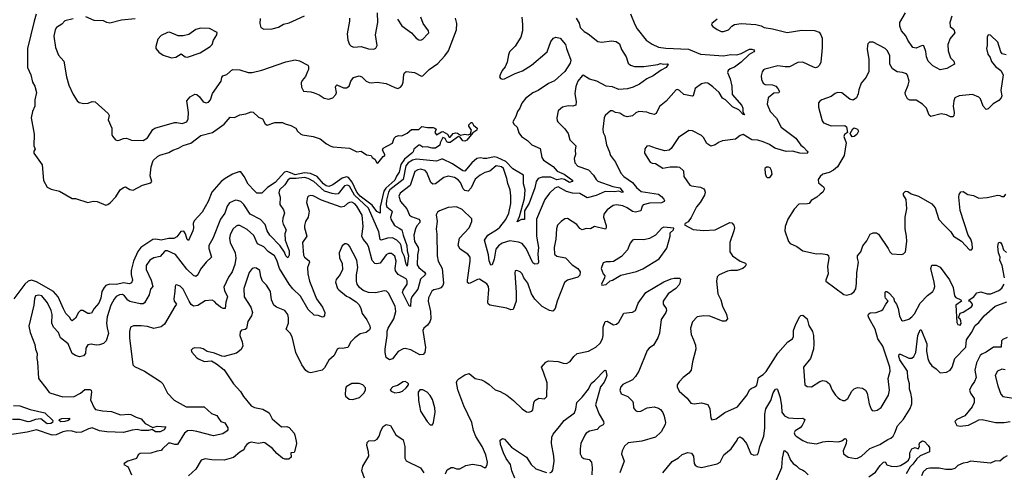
# Model space of a CAD drawing. Extents: x 2199565 to 2323334, y 894172 to 1018966.
# Tile 116 of 256: x 2288784 to 2298188, y 909840 to 914161. Entities that reach past the tile are written whole.
import ezdxf

# ---------------------------------------------------------------- set-up
doc = ezdxf.new("R2010")
doc.units = 0

msp = doc.modelspace()

# ---------------------------------------------------------------- linework, layer by layer
at = {"layer": '0CON10XD'}
for points in [[(2288941.8, 914215), (2288922.6, 914147.4), (2288859.1, 913885), (2288859.2, 913705), (2288890, 913635), (2288905.6, 913565.6), (2288927.5, 913525), (2288942.5, 913465), (2288928.6, 913395), (2288927.1, 913335), (2288907.1, 913285), (2288892.5, 913225), (2288923, 913067), (2288918.8, 912955), (2288930, 912925), (2288918.8, 912905), (2288918.8, 912885), (2288998.8, 912775), (2289010, 912625), (2289045, 912562.5), (2289085, 912543.3), (2289162.5, 912525), (2289285, 912453.8), (2289316.7, 912453.3), (2289435, 912416), (2289485, 912427.1), (2289524.2, 912424.2), (2289605, 912390), (2289625, 912396.2), (2289647.1, 912412.9), (2289701.3, 912468.7), (2289744.3, 912535), (2289775, 912559.2), (2289795.6, 912565.6), (2289835, 912539.4), (2289868.3, 912531.7), (2289955, 912579.5), (2290035, 912604.5), (2290044.5, 912615.5), (2290029.5, 912669.5), (2290040, 912755), (2290058, 912815), (2290099.6, 912855), (2290122.3, 912867.7), (2290207, 912893), (2290245, 912916.6), (2290300, 912935), (2290345, 912959.4), (2290419.5, 912980.5), (2290515, 913054), (2290625, 913083.3), (2290735, 913163.3), (2290795, 913230), (2290835, 913227.5), (2290885, 913252.5), (2290945, 913262.5), (2290995, 913282.5), (2291015, 913276.7), (2291065, 913230), (2291102.5, 913215), (2291126.7, 913165), (2291146.1, 913153.9)], [(2291081.7, 914171.7), (2291076.7, 914125), (2291087.5, 914085), (2291115, 914071.2), (2291195, 914074.2), (2291255, 914090.8), (2291303, 914117), (2291358.7, 914131.3), (2291505, 914197.1)], [(2294616.1, 914216.1), (2294658, 914115), (2294681.4, 914075), (2294767.5, 913965), (2294825, 913927.1), (2294885, 913898.9), (2294955, 913887.7), (2295171.3, 913878.7), (2295285, 913832.2), (2295505, 913815.7), (2295575, 913827.5), (2295632.5, 913825), (2295675, 913837.5), (2295755, 913878.9), (2295775, 913880.8), (2295795, 913873.3), (2295803.3, 913865), (2295796.2, 913855), (2295751.2, 913828.8), (2295675, 913755.4), (2295611.3, 913708.7), (2295569.2, 913690.8), (2295549.5, 913675), (2295543.1, 913655), (2295568.9, 913595), (2295585.7, 913525), (2295588.1, 913445), (2295681.7, 913341.7), (2295691.2, 913315), (2295691.4, 913281.4), (2295707.3, 913252.7), (2295695, 913256.7), (2295650.8, 913300.8), (2295590.3, 913330.3), (2295525, 913394.7), (2295495, 913410.3), (2295462.8, 913465), (2295405, 913521.1), (2295355, 913554.3), (2295337.1, 913557.1), (2295295, 913549.2), (2295235.7, 913505), (2295216.7, 913435), (2295205, 913430), (2295126.7, 913445), (2295085, 913486.2), (2295065, 913493.3), (2295055, 913490), (2294957.3, 913382.7), (2294895, 913331.2), (2294863.8, 913265), (2294845, 913256), (2294805, 913265.6), (2294775, 913278.1), (2294697.1, 913282.9), (2294668.5, 913271.5), (2294635, 913241.4), (2294585, 913231.9), (2294555, 913241.4), (2294515, 913268.6), (2294475, 913276), (2294445, 913291.4), (2294425, 913292), (2294375, 913246.7), (2294366, 913225), (2294354.3, 913115), (2294355.8, 913085), (2294371.4, 913051.4), (2294386.9, 912965), (2294414.3, 912905), (2294425, 912863.3), (2294475, 912800), (2294524.7, 912694.7), (2294555, 912664.5), (2294637.1, 912607.1), (2294675, 912558), (2294720.7, 912520.7), (2294884.1, 912494.1), (2294915, 912472.5), (2294935, 912448.8), (2294940.8, 912435), (2294938, 912425), (2294915, 912411.2), (2294797.7, 912407.7), (2294738.3, 912391.7), (2294728.8, 912381.2), (2294715, 912336.7), (2294665, 912322.2), (2294635, 912329.5), (2294585.9, 912365.9), (2294545, 912384.5), (2294485, 912394.4), (2294451.7, 912388.3), (2294395.8, 912345), (2294362.5, 912305), (2294360, 912275), (2294384.5, 912195), (2294386.5, 912173.5), (2294377.6, 912162.4), (2294275, 912187.5), (2294235, 912164), (2294195, 912165.8), (2294155, 912155.8), (2294135, 912168.8), (2294106.1, 912206.1), (2294015, 912262), (2293990.5, 912259.5), (2293955, 912233.3), (2293921.7, 912198.3), (2293910.8, 912165), (2293904.2, 912065), (2293889.4, 911985), (2293893, 911923), (2293913.4, 911903.4), (2293996.2, 911886.2), (2294061.3, 911821.3), (2294115.8, 911785), (2294135.5, 911755), (2294135, 911721.2), (2294115, 911702.2), (2294015, 911672.7), (2293988.6, 911651.4), (2293917.8, 911475), (2293898.9, 911405), (2293875, 911378.6), (2293845, 911383.3), (2293773.3, 911423.3), (2293703.3, 911493.3), (2293672.1, 911542.1), (2293637.8, 911645), (2293600, 911695), (2293583.8, 911735), (2293565, 911753.8), (2293533, 911767), (2293517, 911763), (2293511.2, 911745), (2293525.6, 911555), (2293525.7, 911475), (2293498, 911395), (2293475, 911391.1), (2293435, 911405.6), (2293275, 911436.9), (2293257.3, 911447.3), (2293253.3, 911463.3), (2293265.4, 911585), (2293260.5, 911615), (2293245, 911640), (2293175, 911683.3), (2293155, 911681.1), (2293085, 911645.6), (2293073.3, 911643.3), (2293061.8, 911651.8), (2293059.5, 911675), (2293087.3, 911855), (2293085, 911892.5), (2293062.8, 911922.8), (2292989.4, 911969.4), (2292971.5, 912005), (2292983.5, 912075), (2293078.1, 912175), (2293102.5, 912235), (2293100.5, 912260.5), (2293008.3, 912348.3), (2292955, 912374.2), (2292875, 912368.8), (2292793.2, 912336.8), (2292775, 912323.3), (2292762.3, 912297.7), (2292769.5, 912235), (2292762.5, 912165), (2292766.9, 912113.1), (2292770, 911905), (2292781.4, 911855), (2292819.2, 911785), (2292830.3, 911645), (2292825.3, 911624.7), (2292805, 911601.5), (2292785, 911590.9), (2292738.5, 911581.5), (2292720.2, 911569.8), (2292688.5, 911505), (2292686.4, 911475), (2292706.2, 911375), (2292710.9, 911305), (2292701.5, 911275), (2292678.9, 911245), (2292644.3, 911215), (2292634.4, 911195), (2292658.5, 911031.5), (2292652.5, 910985), (2292635.6, 910964.4), (2292605, 910962.5), (2292519.8, 911009.8), (2292465, 911021.8), (2292445, 911019.6), (2292398.1, 910991.9), (2292345, 910924.2), (2292315, 910912.5), (2292284.5, 910934.5), (2292273.6, 910983.6), (2292272.7, 911015), (2292293.8, 911145), (2292293.2, 911186.8), (2292303.5, 911216.5), (2292357.7, 911305), (2292374.7, 911375), (2292368.2, 911425), (2292305, 911549.2), (2292287.8, 911567.8), (2292265, 911573.1), (2292185, 911553.3), (2292115, 911557.8), (2292065, 911574.3), (2292029.2, 911605), (2292007.5, 911635), (2292000, 911665), (2292001.4, 911725), (2292014.3, 911795), (2292004.4, 911865), (2291935, 911998), (2291925, 912010.8), (2291905, 912021.2), (2291888.3, 912021.7), (2291865, 912003.3), (2291835.8, 911935), (2291837.3, 911887.3), (2291862.3, 911832.3), (2291866.7, 911775), (2291845, 911727.5), (2291805, 911680)], [(2291934.2, 914175), (2291934.3, 914145.7), (2291910, 914025), (2291917.5, 913965), (2291935, 913923.3), (2291949.5, 913909.5), (2291975, 913898.8), (2292045, 913906.2), (2292115, 913884), (2292165, 913880), (2292185, 913887.5), (2292198.8, 913915), (2292183.1, 914015), (2292205.4, 914135.4), (2292201.2, 914225)], [(2297685, 914193.3), (2297666.9, 914135), (2297670, 914095), (2297706.3, 914066.3), (2297715.7, 914035), (2297670.7, 913980.7), (2297649.1, 913925), (2297650, 913865), (2297675, 913796.7), (2297706.7, 913765), (2297712.5, 913735), (2297640, 913695), (2297575, 913682.9), (2297505, 913718.8), (2297461.4, 913765), (2297445.6, 913805), (2297438.2, 913858.2), (2297420, 913910), (2297403.9, 913913.9), (2297345, 913890), (2297315, 913896.2), (2297266.5, 913965), (2297248.1, 914008.1), (2297205.7, 914055), (2297190.3, 914100.3), (2297189.4, 914135), (2297244.4, 914225)], [(2289295, 914169.2), (2289215, 914148.8), (2289185, 914118.8), (2289135, 914086.2), (2289122.9, 914065), (2289110.6, 914005), (2289124.3, 913894.3), (2289155, 913821.2), (2289206, 913765), (2289230.8, 913615), (2289253.8, 913535), (2289293.3, 913445), (2289332.5, 913385), (2289350.5, 913370.5), (2289395, 913360), (2289436.4, 913363.6), (2289475, 913378.8), (2289505, 913376.2), (2289628.8, 913265), (2289638, 913245), (2289628.8, 913205), (2289662, 913125), (2289663.3, 913065), (2289669.3, 913049.3), (2289700, 913015), (2289715, 913007.5), (2289735, 913010), (2289775, 913026.2), (2289805, 913028.8), (2289851.2, 913011.2), (2289961.7, 913008.3), (2290005, 913033.8), (2290055, 913112.5), (2290075, 913126.2), (2290262.3, 913177.7), (2290285, 913180), (2290335, 913168.8), (2290380, 913185), (2290393.8, 913215), (2290395.8, 913275), (2290380, 913385), (2290411.2, 913425), (2290455, 913450), (2290475, 913445.8), (2290500, 913425), (2290537, 913377), (2290565, 913367.5), (2290585.5, 913374.5), (2290605.5, 913394.5), (2290624.5, 913455.5), (2290708, 913575), (2290715, 913607.5), (2290725, 913623.8), (2290761.7, 913638.3), (2290815, 913683.8), (2290886.4, 913683.6), (2290965, 913656), (2291005, 913656), (2291095, 913678), (2291325, 913759.4), (2291415, 913778.6), (2291455, 913769.4), (2291535, 913726.7), (2291543.3, 913715), (2291542, 913685), (2291534, 913665), (2291512.1, 913617.9), (2291480.3, 913579.7), (2291472.4, 913557.6), (2291475, 913517.5), (2291495, 913478), (2291565, 913470.8), (2291595, 913461.9), (2291642.4, 913442.4), (2291692.4, 913412.4), (2291735, 913402.5), (2291775.7, 913414.3), (2291803.8, 913445), (2291808, 913465), (2291800.8, 913515), (2291805, 913532.5), (2291812.3, 913537.7), (2291875, 913510.8), (2291905, 913508.8), (2291930, 913525), (2291945, 913573.3), (2291972.4, 913607.6), (2292025, 913625.6), (2292052, 913615), (2292094.3, 913575), (2292121.5, 913561.5), (2292145, 913557.5), (2292196.3, 913563.7), (2292285, 913550.8), (2292365, 913512.5), (2292395, 913504.4), (2292422, 913515), (2292435.6, 913535), (2292445.5, 913565), (2292451.7, 913638.3), (2292457.7, 913652.3), (2292474.1, 913665.9), (2292555, 913657.5), (2292622.3, 913622.3), (2292635, 913623.3), (2292695.3, 913684.7), (2292778.7, 913741.3), (2292845, 913815.7), (2292879.1, 913865), (2292956.2, 914065), (2292960, 914125), (2292946, 914174)], [(2293578.1, 914185), (2293584.5, 914114.5), (2293584.5, 914055), (2293568.8, 913995), (2293515, 913908), (2293463.1, 913855), (2293451.1, 913825), (2293439.4, 913755), (2293419.6, 913710.4), (2293392.2, 913675), (2293371.5, 913635), (2293367.8, 913615), (2293375, 913599.2), (2293395, 913591.5), (2293415, 913596.5), (2293515, 913647.7), (2293585, 913671.8), (2293670.5, 913725), (2293820, 913855), (2293855, 913952.1), (2293880.8, 913985), (2293905, 913995.2), (2293946.4, 913985), (2293997.5, 913925), (2294005.4, 913885), (2294046.5, 913775), (2294041.5, 913745), (2293990.8, 913665), (2293891.7, 913578.3), (2293835, 913551.5), (2293735, 913483.6), (2293685, 913463.6), (2293615, 913408.9), (2293581.1, 913365), (2293561.2, 913315), (2293538.8, 913285), (2293523.8, 913235), (2293493.8, 913185), (2293503.6, 913163.6), (2293533.7, 913133.7), (2293550.5, 913080.5), (2293575, 913047.1), (2293635, 913008.1), (2293675.6, 912965.6), (2293755, 912930), (2293769.2, 912845), (2293785, 912820), (2293878.1, 912758.1), (2293915.8, 912715.8), (2293984.5, 912685), (2294067.5, 912625), (2294060, 912615), (2294035, 912606.9), (2293986.1, 912636.1), (2293961.4, 912641.4), (2293915, 912633.3), (2293855, 912656), (2293775, 912658.8), (2293734.6, 912645), (2293715.3, 912615), (2293705.3, 912555), (2293649.9, 912410.1), (2293604.1, 912335), (2293605, 912252.5), (2293575, 912254.2), (2293535, 912230), (2293558.1, 912281.9), (2293604.8, 912455), (2293610.7, 912535), (2293596.7, 912595), (2293594.7, 912675), (2293495, 912737.9), (2293425.7, 912805.7), (2293345, 912845.7), (2293315, 912851.4), (2293245, 912834.7), (2293215, 912834.1), (2293185, 912842.6), (2293151.1, 912835), (2293101.3, 912795), (2293035, 912714.6), (2293015, 912718.7), (2292915.9, 912785), (2292825, 912829.2), (2292810.8, 912829.2), (2292765, 912810.9), (2292575, 912829.3), (2292535, 912819.7), (2292493.3, 912795), (2292471.6, 912765), (2292447.7, 912635), (2292319.6, 912535), (2292307.6, 912515), (2292287.7, 912437.7), (2292284.6, 912395), (2292289.3, 912375), (2292336.9, 912335), (2292341.5, 912325), (2292325.4, 912275.4), (2292328.7, 912255), (2292363.9, 912195), (2292409.5, 912169.5), (2292435, 912154.2), (2292445.6, 912105), (2292482, 912005), (2292484.8, 911955), (2292496.5, 911905), (2292485, 911808.8), (2292475, 911826.2), (2292459.8, 911899.8), (2292436.9, 911945), (2292426.5, 912005), (2292416.7, 912025), (2292385, 912056.6), (2292345, 912076.9), (2292295, 912075.6), (2292235, 912056.4), (2292225, 912062.9), (2292214.8, 912134.8), (2292115, 912361.9), (2291982.5, 912485), (2291935, 912572.4), (2291915, 912582.5), (2291885, 912574.7), (2291825, 912499.4), (2291804.3, 912495.7), (2291768.1, 912501.9), (2291695, 912525.1), (2291592.5, 912615), (2291539.2, 912645), (2291505, 912652.8), (2291423.9, 912643.9), (2291364.2, 912645.8), (2291345, 912628.2), (2291315.8, 912584.2), (2291265.3, 912535), (2291257.6, 912507.6), (2291270.9, 912465), (2291268.8, 912395), (2291304, 912344), (2291313.1, 912315), (2291296.1, 912265), (2291293.2, 912235), (2291299.3, 912209.3), (2291328.1, 912155), (2291314.6, 912115), (2291318.9, 912055), (2291358.7, 911955), (2291357.3, 911912.7), (2291345, 911888), (2291325, 911905.8), (2291311.2, 911941.2), (2291272.8, 912002.8), (2291171.5, 912105), (2291148.6, 912145), (2291129.2, 912205), (2291082.6, 912252.6), (2290985, 912303.4), (2290925.7, 912395.7), (2290895, 912423.5), (2290865.4, 912435.4), (2290845, 912436.4), (2290787.9, 912412.1), (2290765, 912380), (2290743.6, 912315), (2290701.2, 912255), (2290629.7, 912070.3), (2290590.6, 912005), (2290589.4, 911975), (2290615.7, 911895), (2290565, 911845.5), (2290511.9, 911778.1), (2290486.5, 911723.5), (2290465, 911707.5), (2290445, 911717.8), (2290379.1, 911779.1), (2290270.5, 911920.5), (2290195, 911953.3), (2290175, 911955.5), (2290165, 911948.1), (2290125, 911901.5), (2290065, 911888.6), (2290025.4, 911864.6), (2289992.5, 911815), (2289991.9, 911775), (2290040, 911675), (2290055.6, 911615), (2290032.2, 911587.8), (2290020.4, 911535), (2289975, 911456.9), (2289961.8, 911448.2), (2289935, 911447.5), (2289835, 911470), (2289815, 911484.3), (2289785, 911525.5), (2289765, 911537.3), (2289736.7, 911535), (2289705, 911518.6), (2289685, 911494.2), (2289654.6, 911435), (2289620, 911325), (2289611.6, 911265), (2289617.4, 911217.4), (2289632.5, 911165), (2289610.4, 911095), (2289585, 911070.6), (2289545, 911055.7), (2289515, 911053.1), (2289465, 911064.2), (2289435, 911056.7), (2289414.2, 911025), (2289410.8, 910975), (2289393, 910953)], [(2289885, 914168.1), (2289755, 914155.8), (2289645, 914127.1), (2289615, 914132.5), (2289585, 914148.6), (2289495, 914152.9), (2289415, 914187.1)], [(2292392.5, 914165), (2292435, 914101.9), (2292525, 914034.2), (2292571.2, 913985), (2292595, 913968.8), (2292615, 913966.2), (2292635, 913973.8), (2292683.3, 914025), (2292690, 914035), (2292686.7, 914055), (2292635.8, 914125.8), (2292614, 914185)], [(2294100, 914175), (2294127.3, 914127.3), (2294136.2, 914085), (2294175, 914048), (2294214.3, 914024.3), (2294305, 913952), (2294345, 913945.7), (2294435, 913958.6), (2294482.1, 913952.1), (2294510.9, 913930.9), (2294530.5, 913875), (2294576.7, 913805), (2294594.5, 913744.5), (2294616.2, 913725), (2294656.4, 913713.6), (2294746, 913714), (2294878.6, 913731.4), (2294905, 913741.2), (2294935.9, 913735.9), (2294968.8, 913738.8), (2294977.5, 913735), (2294956.7, 913705), (2294909.7, 913680.3), (2294835, 913625.7), (2294773, 913597), (2294704.5, 913545.5), (2294643.6, 913516.4), (2294590.3, 913499.7), (2294505, 913495.3), (2294445, 913520.4), (2294385, 913526.4), (2294295, 913575.4), (2294225, 913594.5), (2294165, 913630.8), (2294155, 913626.2), (2294115.6, 913574.4), (2294095.6, 913524.4), (2294084.5, 913455), (2294098.1, 913375), (2294094.2, 913345.8), (2294065.8, 913334.2), (2294021.2, 913338.8), (2293967.5, 913325), (2293925, 913290), (2293913.8, 913225), (2293916.7, 913195), (2293923.3, 913185), (2293989.5, 913119.5), (2294020.8, 913075), (2294038, 913015), (2294094, 912955), (2294088, 912915), (2294090.8, 912875), (2294078.6, 912835), (2294087.1, 912795), (2294115, 912760.8), (2294215, 912728), (2294265, 912677.5), (2294289.2, 912635), (2294305, 912620.6), (2294447.4, 912567.4), (2294515, 912556.1), (2294546.7, 912515), (2294538, 912512), (2294505, 912522.4), (2294465, 912516.8), (2294375, 912521.6), (2294288.7, 912481.3)], [(2295446.7, 914165), (2295393.3, 914125), (2295390.7, 914110.7), (2295402.5, 914095), (2295445, 914066.2), (2295485, 914048.8), (2295505, 914048.8), (2295552.5, 914065), (2295585, 914100), (2295610, 914115), (2295675, 914124), (2295815, 914114.2), (2295865, 914100.8), (2295895.5, 914085.5), (2295975, 914073.5), (2296115, 914038.9), (2296255, 914060.8), (2296375, 914058.6), (2296420.5, 914040.5), (2296435.9, 914015.9), (2296448, 913985), (2296449.5, 913890.5), (2296436.1, 913753.9), (2296424, 913726), (2296403.9, 913706.1), (2296385, 913702), (2296365, 913706), (2296265, 913755.6), (2296215, 913752.9), (2296135, 913709.4), (2296095, 913709.4), (2296025, 913720.8), (2295901.2, 913688.8), (2295888.3, 913681.7), (2295875, 913662.5), (2295864.1, 913625.9), (2295869.5, 913589.5), (2295885, 913553.8), (2295905, 913541.4), (2295975, 913537.8), (2296005, 913525.6), (2296025.8, 913505), (2296041.2, 913475), (2296035, 913464), (2295985, 913460.6), (2295932, 913415), (2295924.1, 913354.1), (2295950.8, 913285), (2296010.7, 913220.7), (2296055, 913135.8), (2296195, 913028.9), (2296244.2, 912964.2), (2296270, 912945), (2296305.8, 912905), (2296310, 912895), (2296305, 912883.8), (2296235, 912887.5), (2296165, 912904.4), (2296105, 912901.4), (2295995, 912934.5), (2295945, 912968.5), (2295885, 912995.9), (2295835, 913010.4), (2295775, 913013.6), (2295695, 913064), (2295665, 913056.2), (2295621.3, 913018.7), (2295495, 913005.6), (2295465, 912992.5), (2295426.7, 912965), (2295385, 912954.3), (2295347.6, 912977.6), (2295314, 913035), (2295295, 913056), (2295208.6, 913098.6), (2295175.6, 913104.4), (2295075, 913036.2), (2295005, 912930), (2294985.7, 912914.3), (2294945, 912908.6), (2294865, 912930.8), (2294795, 912958), (2294775, 912953.3), (2294755, 912927.5), (2294751.4, 912885), (2294805, 912800), (2294825, 912790), (2294855, 912786.7), (2294925, 912744.2), (2294995, 912757.5), (2295065, 912757.5), (2295085, 912752), (2295125, 912716.7), (2295128, 912665), (2295185, 912582.5), (2295200, 912575), (2295285, 912562.9), (2295318.8, 912545), (2295325.8, 912535), (2295330.8, 912515), (2295324, 912485), (2295281.4, 912415), (2295249.4, 912375), (2295197.3, 912272.7), (2295168.1, 912231.9), (2295140, 912215), (2295133.6, 912203.6), (2295215, 912156.7), (2295315, 912149.4), (2295425, 912155.8), (2295565, 912223.8), (2295585, 912220), (2295605, 912200)], [(2290233, 913797), (2290275, 913804), (2290325, 913833.3), (2290365, 913807.5), (2290385, 913803.3), (2290505.9, 913844.1), (2290603.3, 913905), (2290621.2, 913925), (2290633.2, 913966.8), (2290666.2, 914015), (2290669.3, 914039.3), (2290595.6, 914075.6), (2290515, 914081.2), (2290465, 914065.8), (2290399.1, 914020.9), (2290345, 914005.7), (2290295.8, 914005.8), (2290215, 914042), (2290195, 914040), (2290135, 914011.2), (2290104.2, 913975), (2290083.8, 913905), (2290083.3, 913885), (2290111.2, 913851.2), (2290155, 913823.3), (2290233, 913797)], [(2298205.8, 913824.2), (2298167.5, 913835), (2298154.1, 913854.1), (2298125, 913947.5), (2298055, 914012.5), (2298033.3, 914015), (2298023.8, 913995), (2298024, 913915), (2298016.2, 913885), (2298030.5, 913830.5), (2298051.2, 913801.2), (2298065, 913761.2), (2298104, 913715), (2298155, 913674.2), (2298176.7, 913635), (2298154.5, 913485.5), (2298163.3, 913435), (2298158.9, 913415), (2298135, 913388.1), (2298081.7, 913358.3), (2298035, 913309.2), (2298015, 913304), (2297984.6, 913334.6), (2297960.8, 913405), (2297945, 913422), (2297885, 913446), (2297756.8, 913433.2), (2297716.7, 913415), (2297705, 913387.5), (2297700.4, 913335), (2297709.4, 913275), (2297705, 913243.3), (2297695, 913233.8), (2297675, 913232.5), (2297635, 913251.4), (2297585, 913260.6), (2297485, 913235.8), (2297469.7, 913249.7), (2297444.6, 913314.6), (2297405, 913355.7), (2297345, 913391.9), (2297285, 913393.3), (2297264.6, 913404.6), (2297243, 913443), (2297239.4, 913465), (2297269.4, 913535), (2297278.6, 913575), (2297262.7, 913632.7), (2297252.7, 913642.7), (2297215, 913658), (2297163.2, 913663.2), (2297121.3, 913691.3), (2297095.8, 913735.8), (2297094.2, 913815), (2297073, 913863), (2297050, 913885), (2296935, 913947.5), (2296900, 913945), (2296885, 913930), (2296880, 913915), (2296877.5, 913875), (2296892.9, 913785), (2296893.1, 913665), (2296868.9, 913611.1), (2296821.4, 913555), (2296797.8, 913492.2), (2296792, 913452)], [(2296792, 913452), (2296775, 913413.3), (2296745, 913392.5), (2296712, 913402), (2296635, 913464), (2296595, 913465.8), (2296572.4, 913457.6), (2296535, 913428), (2296444.1, 913395.9), (2296426, 913384), (2296414.2, 913365.8), (2296414.2, 913325), (2296449.2, 913195), (2296461.2, 913175), (2296535, 913148.5), (2296665, 913152), (2296679.2, 913139.2), (2296690, 913085), (2296661.2, 913065), (2296654, 913045), (2296675.8, 912985), (2296658.1, 912865), (2296594.5, 912755.5), (2296555, 912723.1), (2296515, 912700.8), (2296455, 912686.2), (2296428.8, 912665), (2296410, 912635), (2296414.5, 912604.5), (2296460, 912565), (2296468.8, 912545), (2296453.3, 912515), (2296428.8, 912495), (2296396.7, 912465), (2296344.2, 912435.8), (2296323.6, 912406.4), (2296308.8, 912401.2), (2296225, 912400), (2296179.3, 912350.7), (2296121.2, 912255), (2296093.3, 912185), (2296091.2, 912145), (2296125, 912042.5), (2296143, 912023), (2296205, 911995.8), (2296265, 911952.5), (2296395, 911926), (2296435, 911928.6), (2296495, 911920), (2296509.3, 911909.3), (2296513.3, 911885), (2296498, 911805), (2296506, 911735), (2296482.5, 911675), (2296483, 911663), (2296655.7, 911535.7), (2296685, 911532.2), (2296726.7, 911545), (2296754.2, 911565.8), (2296768.8, 911591.2), (2296777.5, 911645), (2296779.4, 911745), (2296795.6, 911845), (2296784.3, 911884.3), (2296785.8, 911905), (2296818.1, 911945), (2296835, 912001.2), (2296875, 912050), (2296908, 912112), (2296935, 912126.7), (2296966.4, 912126.4), (2296985, 912113.3), (2297080, 911975), (2297094.6, 911944.6), (2297115, 911925.7), (2297205, 911918.9), (2297225, 911925.8), (2297244, 911945), (2297255.7, 912044.3), (2297253.3, 912095), (2297239.6, 912165), (2297240, 912275), (2297257.1, 912355), (2297250, 912445), (2297226.2, 912485), (2297223.8, 912505), (2297245, 912523.3), (2297265, 912520), (2297298.3, 912498.3), (2297366.7, 912475), (2297495, 912404.2), (2297528.6, 912365), (2297561.7, 912251.7), (2297611.2, 912201.2), (2297676.2, 912135), (2297702.5, 912095), (2297777.7, 912047.7), (2297855, 911962.5), (2297875, 911962.5), (2297883, 911977), (2297881.2, 912025), (2297867.5, 912065), (2297844, 912105), (2297765, 912340), (2297751.9, 912465), (2297757.9, 912492.1), (2297773.3, 912516.7), (2297795, 912520.8), (2297840.5, 912490.5), (2297895, 912481.2), (2297945, 912458), (2298025, 912462.5), (2298125, 912486.2), (2298145, 912483.8), (2298165, 912472.5), (2298185, 912472.5), (2298203.6, 912496.4)], [(2291146.1, 913153.9), (2291220.7, 913179.3), (2291295, 913180), (2291320, 913165), (2291371.7, 913151.7), (2291420, 913125), (2291437.5, 913095), (2291468.3, 913068.3), (2291485, 913060.8), (2291585, 913045.8), (2291654.3, 913024.3), (2291713.8, 912975), (2291755, 912954.4), (2291775, 912948.1), (2291935, 912934), (2292005, 912900), (2292045, 912906.7), (2292095, 912870), (2292140, 912865), (2292150, 912845), (2292175, 912830), (2292193.6, 912793.6), (2292205, 912790), (2292256.1, 912853.9), (2292272.5, 912865), (2292272.5, 912875), (2292250, 912915), (2292256.2, 912933.8), (2292345, 912983.3), (2292360.9, 913029.1), (2292375, 913046.2), (2292405, 913054), (2292435, 913051.2), (2292485, 913078.8), (2292525, 913113.8), (2292595, 913113.3), (2292625, 913141.2), (2292678.3, 913131.7), (2292733, 913133), (2292750, 913125), (2292760, 913115), (2292750, 913085), (2292765, 913060), (2292810.8, 913089.2), (2292825, 913092), (2292868.3, 913068.3), (2292885, 913038.8), (2292895, 913038.8), (2292925, 913074), (2292945, 913080), (2292965, 913078), (2292995, 913057.5), (2293035, 913069.2), (2293067.7, 913062.3), (2293088.3, 913071.7), (2293098.6, 913105), (2293074, 913145), (2293073.3, 913156.7), (2293095, 913180), (2293105, 913180), (2293118.8, 913155), (2293154, 913125), (2293150, 913105), (2293110.3, 913079.7), (2293055, 913010.6), (2293035, 913000), (2293015, 913005.7), (2292990, 913040), (2292975, 913046.7), (2292895, 912987.5), (2292877, 912987), (2292864.6, 912994.6), (2292846.6, 913026.6), (2292825, 913036.2), (2292800, 912985), (2292795, 912961.4), (2292756, 912935), (2292724.2, 912934.2), (2292675, 912947.5), (2292635, 912944), (2292605, 912963.3), (2292595, 912962.5), (2292547.5, 912925), (2292540.7, 912899.3), (2292528, 912885), (2292459.5, 912830.5), (2292423.1, 912776.9), (2292409.3, 912705), (2292382.4, 912667.6), (2292365, 912629.1), (2292279.2, 912550.8), (2292260, 912525), (2292226.4, 912373.6), (2292225, 912314.2), (2292195, 912328.2), (2292150.4, 912390.4), (2292034.2, 912475), (2292005, 912514.8), (2291959.6, 912609.6), (2291925, 912654.8), (2291905, 912659.2), (2291865, 912648.8), (2291775, 912583.1), (2291735, 912569.7), (2291712.2, 912575), (2291685, 912592.6), (2291623.3, 912663.3), (2291561.2, 912691.2), (2291505, 912699), (2291415, 912680.2), (2291369.9, 912699.9), (2291335, 912712.5), (2291314.1, 912705.9), (2291222.1, 912605), (2291150.5, 912559.5), (2291095, 912503.3), (2291050, 912505), (2291025, 912526.7), (2290965, 912591.2), (2290928.6, 912665), (2290895, 912707.1), (2290875, 912707.9), (2290815, 912684.7), (2290745.5, 912645), (2290709.3, 912615), (2290620, 912515), (2290584.5, 912425.5), (2290526.6, 912323.4), (2290449.3, 912240.7), (2290440, 912215), (2290443.3, 912175), (2290437.5, 912145), (2290395, 912052.5), (2290382.5, 912062.5), (2290367.8, 912117.8), (2290352.3, 912142.3), (2290321.7, 912138.3), (2290285, 912087.2), (2290257.1, 912072.9), (2290205, 912070.3), (2290135, 912054.8), (2290085, 912065.3), (2290055, 912063.1), (2289941.4, 911985), (2289911.9, 911948.1), (2289870.6, 911855), (2289848.7, 911765), (2289849.2, 911729.2), (2289860.4, 911675), (2289850.7, 911649.3), (2289832.5, 911637.5), (2289775, 911647.8), (2289706.7, 911633.3), (2289645, 911636.8), (2289606.9, 911623.1), (2289589.5, 911605), (2289567.4, 911565), (2289557.3, 911502.7), (2289538.7, 911455), (2289493.5, 911405), (2289469.7, 911360.3), (2289455, 911354.3), (2289435, 911355.7), (2289385, 911385.8), (2289365, 911384.3), (2289345.6, 911365), (2289315, 911312), (2289285, 911286.7), (2289275, 911292.5), (2289260.4, 911320.4), (2289223.1, 911355), (2289201.3, 911401.3), (2289152.3, 911515), (2289105, 911566.7), (2288945, 911659.2), (2288896.3, 911673.7), (2288865, 911662.9), (2288832, 911635), (2288727.8, 911495)], [(2296733.1, 913043.1), (2296716.2, 913075), (2296739.7, 913120.3), (2296755, 913129.2), (2296785, 913115.7), (2296796, 913095), (2296778, 913065), (2296755, 913044.3), (2296733.1, 913043.1)], [(2294288.7, 912481.3), (2294205, 912461.4), (2294135, 912501.2), (2294065, 912503.9), (2294005, 912519.2), (2293925, 912566.5), (2293895, 912551.5), (2293843.5, 912505), (2293799.1, 912445), (2293718.2, 912255), (2293718.1, 912095), (2293740, 911985), (2293730.8, 911925), (2293738.9, 911845), (2293731.4, 911828.6), (2293705, 911827.7), (2293685, 911840.3), (2293622.1, 911975), (2293583.7, 912023.7), (2293546.6, 912036.6), (2293465, 912050), (2293391.8, 912028.2), (2293356.7, 912003.3), (2293330.8, 911969.2), (2293314.7, 911875.3), (2293295, 911820), (2293285, 911816.7), (2293268.3, 911858.3), (2293262.2, 911915), (2293224.4, 912055), (2293255.3, 912104.7), (2293348.3, 912161.7), (2293368.8, 912181.2), (2293426.6, 912253.4), (2293454.6, 912315), (2293474.5, 912405), (2293475, 912480), (2293466.6, 912536.6), (2293445, 912597.5), (2293437.8, 912645), (2293405, 912740), (2293385, 912755.4), (2293334.4, 912765.6), (2293275, 912714), (2293225, 912700.8), (2293182.2, 912677.8), (2293135, 912638.1), (2293095.7, 912555.7), (2293066.7, 912523.3), (2293035, 912530.4), (2293020, 912545), (2292993.3, 912605), (2292972.4, 912632.4), (2292935, 912655.4), (2292875, 912667.5), (2292835, 912653.3), (2292755, 912593.3), (2292729.3, 912589.3), (2292711.8, 912605), (2292671.5, 912701.5), (2292655, 912720.6), (2292615, 912733.3), (2292585, 912728.1), (2292557.3, 912712.7), (2292513.2, 912576.8), (2292417.1, 912505), (2292403.3, 912475), (2292420, 912425), (2292480.4, 912355), (2292506.7, 912295), (2292525, 912280.4), (2292595, 912256.5), (2292605.6, 912245), (2292605.6, 912225), (2292576.7, 912193.3), (2292563.2, 912165), (2292548, 912105), (2292553.6, 912043.6), (2292590.8, 911985), (2292592, 911965), (2292582.5, 911915), (2292579.1, 911819.1), (2292595, 911794.5), (2292651.3, 911751.3), (2292660.6, 911735), (2292657.1, 911725), (2292610.6, 911685), (2292585, 911588.5), (2292529.2, 911515), (2292520, 911485), (2292515, 911422.5), (2292505, 911427.5), (2292440.8, 911555), (2292445, 911578.6), (2292484, 911635), (2292485, 911668.8), (2292475, 911685.4), (2292399.7, 911729.7), (2292373.5, 911763.5), (2292370.4, 911785), (2292379.6, 911855), (2292365, 911904), (2292335, 911927.1), (2292305, 911929.2), (2292285, 911916), (2292225, 911837.5), (2292195, 911830), (2292175, 911833.8), (2292151.5, 911861.5), (2292115.4, 911995), (2292099.4, 912025), (2292063.3, 912065), (2292052.7, 912095), (2292065.4, 912185), (2292056.1, 912295), (2292005, 912380), (2291985, 912402.9), (2291955, 912417.1), (2291935, 912415.7), (2291915, 912407.1), (2291882.6, 912377.4), (2291855, 912370.9), (2291666.3, 912436.3), (2291585, 912480), (2291565, 912483.8), (2291542.5, 912477.5), (2291533.8, 912465), (2291523.8, 912415), (2291547.3, 912332.7), (2291538, 912275), (2291512.9, 912235), (2291504.4, 912195), (2291504.5, 912174.5), (2291525.6, 912095), (2291484.4, 912035), (2291495, 911913.3), (2291504.4, 911895), (2291547.3, 911857.3), (2291552.5, 911845), (2291533.8, 911795), (2291535.4, 911735), (2291551.3, 911665), (2291619.2, 911495), (2291674.5, 911415), (2291699.2, 911365), (2291695, 911337.5), (2291685, 911323.3), (2291675, 911320), (2291635, 911336.7), (2291595, 911340), (2291538.6, 911395), (2291465, 911520.6), (2291391.2, 911591.2), (2291356.5, 911635), (2291266.4, 911785), (2291238.9, 911865), (2291215.8, 911905.8), (2291158.2, 911948.2), (2291115, 911991.9), (2291055, 912021.4), (2291019.1, 912099.1), (2290957, 912157), (2290885, 912194.4), (2290865, 912195.7), (2290851.2, 912188.8), (2290819.5, 912160.5), (2290795, 912106.2), (2290787.9, 912075), (2290793.5, 912035), (2290841.6, 911935), (2290847.8, 911885), (2290837.2, 911825), (2290813.2, 911755), (2290778.8, 911701.2), (2290733.2, 911606.8), (2290739.2, 911575), (2290769.1, 911515), (2290751.9, 911465), (2290745.5, 911404.5), (2290727.5, 911402.5), (2290700, 911415), (2290665, 911444.2), (2290645, 911470.8), (2290623, 911483), (2290555, 911477.1), (2290486.3, 911433.7), (2290445, 911424.3), (2290422.6, 911442.6), (2290402.2, 911472.2), (2290345, 911588.6), (2290315, 911616.5), (2290282.1, 911627.9), (2290273.2, 911626.8), (2290267.1, 911615), (2290266.5, 911565), (2290254.4, 911495), (2290260, 911475), (2290282.5, 911445), (2290266.4, 911423.6), (2290166.2, 911255), (2290135, 911230), (2290065, 911211.4), (2290005, 911231.9), (2289945, 911239.1), (2289870.9, 911239.1), (2289843.1, 911226.9), (2289832, 911185), (2289832, 911125), (2289863.3, 910865), (2289879.3, 910849.3), (2289975, 910806), (2290127.9, 910707.9), (2290150, 910685), (2290195, 910596.7), (2290259.1, 910529.1), (2290374.4, 910464.4), (2290545, 910464), (2290615, 910401.2), (2290665, 910382.9), (2290683.5, 910355), (2290704.3, 910325), (2290741.3, 910311.3), (2290772.1, 910265), (2290772.9, 910245), (2290766.7, 910235), (2290725, 910205.9), (2290635, 910186.9), (2290475, 910229.1), (2290425, 910237.7), (2290386.2, 910235), (2290357.7, 910212.3), (2290290, 910105), (2290265, 910105.9), (2290225, 910118.9), (2290205, 910116.9), (2290146.2, 910065), (2290133.6, 910046.4), (2290097.3, 910042.7), (2290035, 910022.9), (2289935, 910020), (2289913.8, 910005), (2289898.3, 909971.7), (2289815, 909946.7), (2289782.5, 909925), (2289777.5, 909915), (2289814, 909894), (2289821.4, 909881.4), (2289851.9, 909815)], [(2295945, 912653.3), (2295953, 912657), (2295970, 912685), (2295965, 912720), (2295952.5, 912745), (2295935, 912753.3), (2295915, 912752.5), (2295900.7, 912739.3), (2295903.6, 912693.6), (2295913.3, 912665), (2295923.3, 912655), (2295945, 912653.3)], [(2294345, 911627.5), (2294385, 911633.3), (2294423, 911667), (2294445, 911673.3), (2294525, 911723.3), (2294675, 911755.8), (2294735, 911783.3), (2294891.7, 911878.3), (2294965, 911980), (2294996.2, 912095), (2294996.7, 912125), (2295027.5, 912155), (2295031.7, 912171.7), (2294935, 912181.2), (2294918.3, 912171.7), (2294856.2, 912103.8), (2294799.4, 912070.6), (2294745, 912060), (2294655, 912063.8), (2294635, 912056.2), (2294615, 912026.7), (2294588.6, 911965), (2294530, 911900), (2294455, 911852.9), (2294425, 911847.5), (2294385, 911850), (2294355, 911840), (2294336.7, 911785), (2294356.7, 911735), (2294372.5, 911715), (2294370, 911695), (2294340, 911635), (2294345, 911627.5)], [(2295605, 912200), (2295610, 912175), (2295604.2, 912145), (2295565.7, 912034.3), (2295565.7, 911945), (2295590.8, 911905), (2295664.5, 911854.5), (2295715, 911836.7), (2295723.3, 911825), (2295714, 911805), (2295688.8, 911785), (2295635, 911766.7), (2295575, 911765.6), (2295545, 911758.9), (2295465.6, 911724.4), (2295446, 911705), (2295439.2, 911665), (2295452.5, 911545), (2295481.5, 911485), (2295494.6, 911424.6), (2295535.7, 911345), (2295543.3, 911305), (2295525.9, 911284.1), (2295497.3, 911282.7), (2295375, 911330), (2295315.9, 911334.1), (2295253.3, 911325), (2295211.2, 911275), (2295192, 911215), (2295196, 911155), (2295218, 911105), (2295237.5, 911055), (2295241.4, 911015), (2295209.4, 910895), (2295198, 910815), (2295175, 910786.2), (2295120, 910745), (2295083.3, 910705), (2295064.1, 910675.9), (2295063.8, 910655), (2295083.8, 910615), (2295158, 910548), (2295195, 910501.2), (2295225, 910494), (2295295, 910504.2), (2295356.5, 910486.5), (2295374.4, 910444.4), (2295384, 910355), (2295395, 910340), (2295435, 910350), (2295517.9, 910412.1), (2295640, 910465), (2295731.7, 910578.3), (2295755, 910625.8), (2295770.6, 910639.4), (2295806, 910655), (2295825, 910672.5), (2295839.2, 910745), (2295885, 910773.3), (2295913.3, 910803.3), (2296025, 910975.8), (2296120, 911085), (2296166, 911115), (2296174.2, 911135), (2296175.6, 911195), (2296195, 911253.3), (2296235, 911326.7), (2296245, 911336.7), (2296265, 911338.8), (2296303.3, 911305), (2296321.3, 911241.3), (2296355.5, 911185.5), (2296364.2, 911145), (2296367.5, 911065), (2296365.6, 911015), (2296337.8, 910925), (2296271.4, 910845), (2296284.1, 910674.1), (2296305, 910658.8), (2296345, 910656), (2296425, 910705.8), (2296455, 910715.7), (2296485, 910710.8), (2296519.2, 910685), (2296544.4, 910625), (2296575, 910576.2), (2296596.2, 910555), (2296617, 910537), (2296645, 910526), (2296665, 910526), (2296694.5, 910545.5), (2296731.4, 910615), (2296754.6, 910635.4), (2296785, 910648.1), (2296834.3, 910644.3), (2296863, 910623), (2296877.1, 910595), (2296895.7, 910495), (2296915, 910442.5), (2296925, 910430), (2296945, 910426.2), (2296975, 910433.8), (2297012.7, 910457.3), (2297082, 910575), (2297090.6, 910625), (2297079.2, 910735), (2297099.1, 910805), (2297093.8, 910845), (2297027.9, 911045), (2296980.6, 911115), (2296955.5, 911205), (2296892.9, 911315), (2296887.5, 911335), (2296890.9, 911349.1), (2296907.9, 911362.1), (2296965, 911366.4), (2297013.9, 911383.9), (2297027.8, 911395), (2297054.7, 911445.3), (2297080, 911475), (2297052.7, 911502.7), (2297048.9, 911515), (2297051.2, 911558.8), (2297055, 911566.7), (2297065, 911566.2), (2297085, 911553.8), (2297130, 911505), (2297139.4, 911469.4), (2297157.8, 911445), (2297173.1, 911405), (2297185.8, 911335), (2297205, 911293.3), (2297215, 911286.2), (2297235, 911288), (2297275, 911302.9), (2297305, 911324), (2297328.6, 911351.4), (2297385.4, 911454.6), (2297453.5, 911526.5), (2297504.7, 911565.3), (2297519.1, 911590.9), (2297523.5, 911615), (2297518.8, 911655), (2297486.2, 911785), (2297495, 911817.5), (2297536.4, 911816.4), (2297575, 911798), (2297665, 911678), (2297699.5, 911605), (2297712.2, 911525), (2297725, 911510), (2297773.3, 911485), (2297780, 911475), (2297726, 911435), (2297735, 911270), (2297745, 911250), (2297765, 911244), (2297775, 911260), (2297773.8, 911285), (2297765, 911302.5), (2297750, 911315), (2297765, 911360), (2297795, 911370), (2297875, 911418.8), (2297884, 911435), (2297882.5, 911445), (2297865, 911468.8), (2297850, 911475), (2297852.5, 911485), (2297895.7, 911515), (2297925, 911552.5), (2297965, 911562.5), (2298025, 911542.5), (2298057.5, 911545), (2298135, 911574.5), (2298165, 911598.1), (2298187.9, 911635)], [(2298190, 911695), (2298166.5, 911815), (2298146.4, 911865), (2298148.6, 911895), (2298130.9, 911935), (2298124.6, 911995.4), (2298131.1, 912028.9), (2298145, 912036.2), (2298155, 912031.2), (2298165.6, 912015), (2298180.5, 911965), (2298208, 911938)], [(2291805, 911680), (2291800, 911655), (2291820, 911595), (2291830.5, 911580.5), (2291905, 911520), (2291935, 911510), (2291997.3, 911467.3), (2292025, 911440), (2292042.5, 911405), (2292053.3, 911356.7), (2292098, 911295), (2292126.8, 911236.8), (2292130, 911215), (2292125, 911200), (2292092.5, 911175), (2292035, 911162.9), (2291983.8, 911125), (2291945, 911086.7), (2291918.3, 911031.7), (2291865, 911022), (2291834, 911026), (2291815, 911016.7), (2291785.6, 910954.4), (2291735, 910910), (2291695, 910836.2), (2291671.2, 910815), (2291565, 910790), (2291537.5, 910795), (2291515, 910812), (2291477.1, 910865), (2291419.4, 910985), (2291387.5, 911132.5), (2291366.6, 911166.6), (2291330, 911205), (2291352.1, 911265), (2291350.9, 911315), (2291343.3, 911345), (2291314.6, 911384.6), (2291235, 911416.7), (2291210.6, 911435), (2291188.2, 911485), (2291180, 911565), (2291141.9, 911625), (2291103.1, 911665), (2291085.7, 911705), (2291076.8, 911766.8), (2291045, 911790), (2291025, 911793.3), (2291003.3, 911785), (2290975, 911746.7), (2290924.5, 911595.5), (2290928.1, 911515), (2290992.2, 911415), (2291005.6, 911365), (2290996.3, 911333.7), (2290961.7, 911278.3), (2290948.2, 911211.8), (2290937.1, 911202.9), (2290903.3, 911196.7), (2290890.2, 911179.8), (2290886, 911145), (2290908.3, 911085), (2290914, 911046), (2290897.3, 911012.7), (2290855, 910976.9), (2290735, 910945.7), (2290715, 910947.5), (2290645, 910977.5), (2290575, 910992), (2290535, 911020), (2290515, 911026.2), (2290455, 911028.8), (2290438.3, 911021.7), (2290420, 911005), (2290426.4, 910986.4), (2290475, 910932.5), (2290491.7, 910921.7), (2290547, 910897), (2290615, 910902.5), (2290662.5, 910875), (2290737.3, 910817.3), (2290825.7, 910685.7), (2290892.3, 910612.3), (2290922.1, 910562.1), (2290995, 910473.8), (2291025, 910457.5), (2291105, 910443.8), (2291165, 910408.8), (2291195, 910348.8), (2291285, 910272.5), (2291335, 910276.7), (2291356.1, 910266.1), (2291403.6, 910213.6), (2291412.5, 910195), (2291423.3, 910136.7), (2291426.1, 910113.9), (2291407.5, 910035), (2291405, 910030), (2291372.5, 910025), (2291377.5, 909985), (2291355, 909964), (2291315, 909963.8), (2291295, 909973.3), (2291240.2, 910020.2), (2291198.1, 910068.1), (2291125, 910121.4), (2291115, 910125.8), (2291065.5, 910115.5), (2290995, 910128.1), (2290975, 910121.8), (2290953.6, 910105), (2290935.5, 910085), (2290924.2, 910055), (2290885, 910032.2), (2290825, 909980.8), (2290735, 909955.6), (2290618.8, 909958.8), (2290555, 909968.6), (2290516.2, 909955), (2290465, 909870), (2290396.7, 909805)], [(2292851.4, 909825), (2292867.6, 909862.4), (2292905, 909884.2), (2292925, 909885.7), (2292955, 909874.2), (2292987.7, 909872.3), (2293045.6, 909904.4), (2293107, 909917), (2293185.7, 909905.7), (2293225, 909883.3), (2293239.3, 909890.7), (2293250, 909915), (2293251.2, 909935), (2293237.1, 910005), (2293201.9, 910085), (2293140.5, 910180.5), (2293117.7, 910237.7), (2293101.9, 910315), (2293025.3, 910475.3), (2292967.6, 910627.6), (2292954.4, 910695.6), (2292961.2, 910715), (2292977.7, 910732.3), (2293035, 910770), (2293075, 910782.5), (2293132.5, 910735), (2293195, 910722), (2293225, 910707.5), (2293267.9, 910677.9), (2293325, 910626), (2293372.7, 910612.7), (2293436.2, 910575), (2293501.2, 910525), (2293584.2, 910444.2), (2293625, 910416.7), (2293645, 910413.3), (2293675, 910423.3), (2293683.3, 910435), (2293693.9, 910503.9), (2293705, 910526.2), (2293742.7, 910547.3), (2293795, 910541.2), (2293818.8, 910565), (2293820, 910695), (2293785.6, 910795), (2293768.8, 910845), (2293810, 910890), (2293835, 910904.2), (2293925, 910898.6), (2293975, 910880.8), (2294005, 910877.5), (2294040.9, 910899.1), (2294076.2, 910945), (2294107.3, 910972.7), (2294215, 910995.6), (2294285, 911034.3), (2294326.2, 911073.8), (2294350, 911115), (2294356.9, 911145), (2294357.7, 911225), (2294375, 911280), (2294395, 911281.4), (2294455, 911248.2), (2294485, 911252.5), (2294505, 911274.3), (2294555, 911360), (2294635, 911367.1), (2294665.5, 911384.5), (2294690.8, 911455), (2294764.7, 911555.3), (2294935, 911657.5), (2295004.5, 911685.5), (2295035, 911692.5), (2295085, 911693.3), (2295093.6, 911683.6), (2295089.2, 911645), (2295080, 911625), (2295050, 911595), (2294978.5, 911545), (2294930.8, 911475), (2294930, 911445), (2294958.8, 911405), (2294960, 911385), (2294954.2, 911365.8), (2294911.7, 911298.3), (2294893.4, 911166.6), (2294880, 911125), (2294837.7, 911052.3), (2294795, 911023.8), (2294776.8, 911003.2), (2294695.5, 910805), (2294665.9, 910754.1), (2294635, 910721.1), (2294543.6, 910676.4), (2294526, 910655), (2294516, 910625), (2294527.3, 910587.3), (2294591.2, 910565), (2294635, 910518), (2294642.1, 910502.1), (2294646.7, 910455), (2294665, 910430), (2294685, 910421.5), (2294715, 910422.5), (2294775.4, 910454.6), (2294845, 910464.4), (2294883.5, 910453.5), (2294905, 910440), (2294925, 910412), (2294940, 910375), (2294951.4, 910315), (2294948.1, 910295), (2294910, 910225), (2294855, 910174.4), (2294724.4, 910135.6), (2294595, 910120), (2294561.7, 910088.3), (2294537.5, 910045), (2294530.8, 910015), (2294556.7, 909945), (2294516.7, 909835)], [(2289393, 910953), (2289355, 910941.4), (2289315, 910954.4), (2289284.4, 910975), (2289245.2, 911065.2), (2289173, 911123), (2289154, 911174), (2289105, 911225.7), (2289091.9, 911265), (2289092.4, 911345), (2289084.7, 911384.7), (2289047.6, 911457.6), (2288995, 911523.1), (2288965, 911531.4), (2288935.8, 911524.2), (2288924.5, 911495.5), (2288918.6, 911435), (2288871.2, 911235), (2288884.6, 911174.6), (2288928.3, 911058.3), (2288934.5, 911014.5), (2288949.2, 910975), (2288946, 910925), (2288953.9, 910893.9), (2288963.8, 910735), (2289043.9, 910633.9), (2289065, 910602.5), (2289080, 910595), (2289195, 910559.2), (2289305, 910564.3), (2289364.5, 910595.5), (2289405, 910631.2), (2289455, 910631.2), (2289466, 910625), (2289470, 910605), (2289460.3, 910530.3), (2289494, 910455), (2289508.7, 910438.7), (2289575.4, 910425.4), (2289661.2, 910421.2), (2289745, 910387.8), (2289825, 910394.6), (2289845, 910390.9), (2289895.3, 910365.3), (2289945, 910348.9), (2289983.4, 910305), (2290055, 910266.4), (2290095, 910280.5), (2290180, 910275), (2290163.3, 910245), (2290125, 910225.9), (2290082, 910225), (2290047.9, 910247.9), (2290015, 910239.7), (2289945, 910240), (2289905, 910249.2), (2289856.9, 910243.1), (2289775, 910221.2), (2289615, 910226.7), (2289546.7, 910236.7), (2289475, 910263.6), (2289441.2, 910255), (2289375, 910222.7), (2289325, 910221.2), (2289285, 910232.9), (2289244.6, 910235.4), (2289195, 910226.7), (2289131.2, 910198.8), (2289095, 910195.8), (2288945, 910245.8), (2288855.5, 910224.5), (2288685, 910198)], [(2297470.9, 910890.9), (2297494.7, 910854.7), (2297536.4, 910826.4), (2297575, 910788.1), (2297635, 910794.5), (2297671.4, 910815), (2297689.6, 910845), (2297714.6, 910925), (2297819.6, 911035), (2297825.5, 911105), (2297875.5, 911174.5), (2297908.7, 911241.3), (2297945, 911270.8), (2297995, 911334.7), (2298100, 911425), (2298212, 911468)], [(2294925.6, 909834.4), (2295016.8, 909943.2), (2295075, 909978), (2295110.2, 910009.8), (2295165, 910030), (2295201.1, 910021.1), (2295219.4, 909995), (2295225.8, 909925), (2295235, 909908.8), (2295255, 909894), (2295295, 909885.8), (2295445, 909920), (2295473, 909937), (2295507.5, 910005), (2295580, 910065), (2295636.7, 910145), (2295643.3, 910165), (2295665, 910178.8), (2295685, 910166.2), (2295723.9, 910113.9), (2295766.8, 910016.8), (2295795, 910002), (2295830.5, 910009.5), (2295841.4, 910028.6), (2295853.1, 910086.9), (2295891.8, 910185), (2295900.9, 910265), (2295899.7, 910395), (2295908.9, 910445), (2295956.9, 910525), (2295980.3, 910599.7), (2296002.5, 910635), (2296015, 910637.5), (2296020.7, 910630.7), (2296045.4, 910555.4), (2296060, 910475), (2296061.5, 910415), (2296087.6, 910377.6), (2296125, 910360.5), (2296215, 910352.1), (2296265, 910358.1), (2296281.2, 910345), (2296276.8, 910323.2), (2296256, 910285), (2296236.4, 910263.6), (2296190, 910235), (2296181.2, 910215), (2296187.7, 910197.7), (2296201.2, 910185), (2296262.6, 910142.6), (2296304.6, 910124.6), (2296395, 910110.6), (2296455, 910130.8), (2296505, 910138), (2296605, 910130), (2296635, 910140.8), (2296665, 910161.2), (2296675, 910160), (2296680, 910145), (2296676.9, 910115), (2296650, 910045), (2296651.2, 910015), (2296695, 909985.7), (2296765, 909970.8), (2296785, 909974.2), (2296825, 909994.3), (2296904, 910066), (2296997.5, 910105), (2297075, 910151.9), (2297105, 910165.8), (2297125, 910184.2), (2297142.5, 910215), (2297167, 910283), (2297225, 910346), (2297289.9, 910450.1), (2297305.4, 910495), (2297305.4, 910545), (2297296.1, 910595), (2297281.1, 910635), (2297281.2, 910685), (2297266.8, 910743.2), (2297262.2, 910805), (2297190, 910915), (2297180.4, 910945), (2297182.6, 910967.4), (2297195, 910968.1), (2297275, 910928.9), (2297305, 910930), (2297324, 910945), (2297342.1, 910985), (2297362.1, 911145), (2297385, 911200), (2297395, 911198.8), (2297449.2, 911065), (2297445.3, 910995), (2297456.7, 910925), (2297470.9, 910890.9)], [(2298215, 911127.5), (2298172.2, 911107.8), (2298160, 911095), (2298156.7, 911035), (2298085, 911034.4), (2298013, 910987), (2297971.6, 910968.4), (2297956.7, 910953.3), (2297922.5, 910885), (2297906.9, 910815), (2297919, 910745), (2297903.9, 910706.1), (2297873.8, 910665), (2297856.4, 910625), (2297864.5, 910594.5), (2297898.8, 910545), (2297898.8, 910505), (2297881.2, 910465), (2297810, 910380), (2297735, 910343.3), (2297716.7, 910325), (2297735, 910286.7), (2297765, 910279.2), (2297845, 910290), (2297921.4, 910328.6), (2297945, 910340), (2297975, 910344.7), (2298104.6, 910315.4), (2298185, 910314.6), (2298245, 910326.2)], [(2293845.6, 909834.4), (2293864.5, 909845.5), (2293875, 909860), (2293886.8, 909945), (2293883.8, 909995), (2293861.6, 910115), (2293866.7, 910175), (2293877.3, 910202.7), (2293938.3, 910278.3), (2293984.6, 910335.4), (2294082.6, 910407.4), (2294096.6, 910443.4), (2294104.1, 910505.9), (2294155, 910556.7), (2294217.1, 910635), (2294241.5, 910688.5), (2294276, 910715), (2294373.3, 910815), (2294383, 910813), (2294390, 910765), (2294385.9, 910745.9), (2294365, 910699.4), (2294331.5, 910655), (2294284.4, 910485), (2294318.6, 910395), (2294360.8, 910325), (2294363.8, 910306.2), (2294355, 910293.3), (2294325, 910277.5), (2294300.5, 910249.5), (2294225, 910232.9), (2294195.4, 910214.6), (2294180.6, 910195), (2294144.5, 910115), (2294135.4, 910065), (2294137.5, 910015), (2294153.3, 909983.3), (2294172, 909972), (2294222.4, 909962.4), (2294245.7, 909935), (2294252.3, 909885), (2294249.2, 909815)], [(2298195, 910819.2), (2298165, 910824.3), (2298123.8, 910805), (2298102, 910765), (2298125.7, 910664.3), (2298155.8, 910585), (2298173.3, 910565), (2298335, 910538.6)], [(2291965, 910533.8), (2292027.5, 910555), (2292070, 910595), (2292087.5, 910625), (2292087.5, 910645), (2292062.5, 910675), (2292025, 910686.2), (2291955, 910686), (2291903.3, 910655), (2291893.8, 910635), (2291891.2, 910581.2), (2291896.4, 910566.4), (2291929.3, 910539.3), (2291965, 910533.8)], [(2292365, 910600), (2292415, 910604.3), (2292438.8, 910615), (2292476, 910645), (2292496.7, 910675), (2292496.7, 910685), (2292487.5, 910695), (2292465, 910706.7), (2292445, 910703.3), (2292390.7, 910669.3), (2292347.5, 910655), (2292321.7, 910628.3), (2292330, 910615), (2292365, 910600)], [(2292725, 910292.5), (2292736.1, 910313.9), (2292752.5, 910415), (2292748.6, 910455), (2292727.5, 910535), (2292705, 910573.3), (2292675, 910606), (2292635, 910628), (2292605, 910627.5), (2292590.6, 910605), (2292592, 910525), (2292611.2, 910425), (2292675, 910323.3), (2292705, 910293.3), (2292725, 910292.5)], [(2288725, 910477), (2288785, 910474), (2288885, 910438.3), (2289025, 910407.5), (2289100, 910335), (2289095.5, 910315), (2289081.5, 910305), (2289045, 910303.3), (2288985, 910349.5), (2288935, 910344.9), (2288885, 910324.3), (2288865, 910322.9), (2288785, 910344.8), (2288714.3, 910345)], [(2289175, 910320.4), (2289161.4, 910335), (2289164.3, 910345), (2289185, 910352.5), (2289260, 910355), (2289260, 910345), (2289246.5, 910335), (2289215, 910324.4), (2289175, 910320.4)], [(2292076.2, 909785), (2292050.8, 909855), (2292062.1, 909897.9), (2292118.5, 909995), (2292114.6, 910034.6), (2292098, 910095), (2292101.2, 910125), (2292119.5, 910140.5), (2292175, 910142.9), (2292198, 910155), (2292218.1, 910185), (2292233.4, 910236.6), (2292254.3, 910275.7), (2292285, 910296), (2292325, 910286.2), (2292377.6, 910197.6), (2292445, 910150), (2292462.2, 910085), (2292463.5, 909975), (2292475, 909950.8), (2292612.4, 909882.4), (2292645, 909833.8)], [(2293511.5, 909785), (2293483.6, 909855), (2293470.5, 909915), (2293430.8, 909970.8), (2293403.4, 910025), (2293375, 910106.7), (2293372.5, 910147.5), (2293395, 910162.5), (2293415, 910156), (2293479.7, 910079.7), (2293624, 909984), (2293670, 909915), (2293714.1, 909874.1), (2293815, 909837.1)], [(2296892.7, 909797.3), (2296958.3, 909841.7), (2297003.3, 909905), (2297035, 909937.5), (2297048.3, 909938.3), (2297065, 909912.5), (2297107, 909897), (2297153.9, 909893.9), (2297195, 909904), (2297245, 909932), (2297273, 909957), (2297285.8, 909985), (2297284, 910025), (2297305, 910063.3), (2297335, 910076.7), (2297365, 910062.5), (2297376.7, 910085), (2297373.3, 910105), (2297380, 910125), (2297405, 910140), (2297425, 910132.5), (2297461.2, 910095), (2297472, 910075), (2297473.8, 910035), (2297385, 909997.8), (2297350.8, 909969.2), (2297315, 909916.7), (2297289, 909891), (2297250.6, 909825)], [(2296013.3, 909766.7), (2296062.4, 909885), (2296069.6, 909975), (2296085, 910047.5), (2296095, 910046), (2296115.8, 910025), (2296146.2, 909955), (2296170, 909925), (2296203, 909903), (2296227.5, 909875), (2296265, 909861.2), (2296279.7, 909849.7), (2296315, 909816)], [(2298215, 909996), (2298185, 909980), (2298145, 909945.8), (2298105, 909950.5), (2298055, 909928.5), (2297865, 909944.5), (2297835, 909932.9), (2297795, 909928.2), (2297745, 909904.2), (2297713.8, 909876.2), (2297682.9, 909867.1), (2297627.9, 909867.9), (2297565, 909880.5), (2297475, 909880.6), (2297445, 909874.4), (2297411.5, 909845), (2297397.9, 909805)]]:
    msp.add_lwpolyline(points, dxfattribs=at)

doc.saveas('drawing.dxf')
